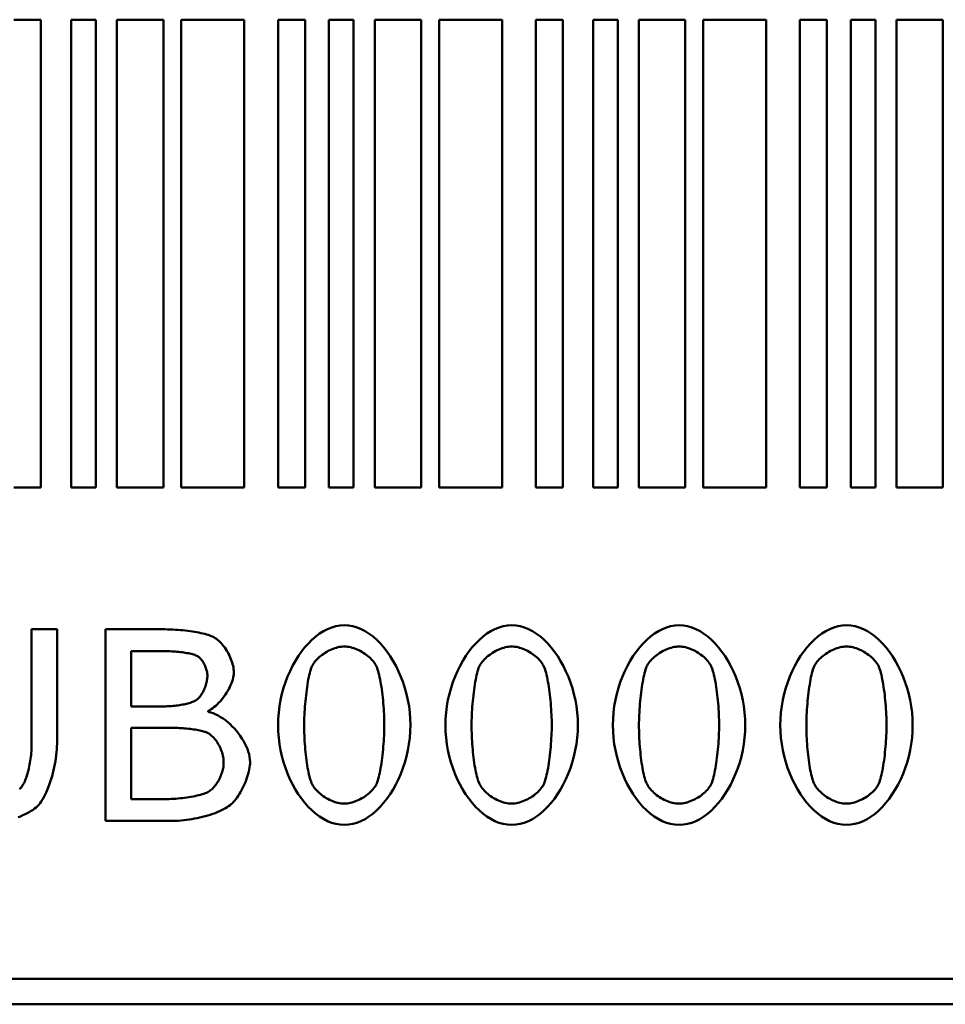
# Model space of a CAD drawing. Header units: millimetres. Extents: x 163 to 2699, y 224 to 730.
# Tile 121 of 168: x 760 to 767, y 470 to 478. Entities that reach past the tile are written whole.
import ezdxf

# ---------------------------------------------------------------- set-up
doc = ezdxf.new("R2010")
doc.units = ezdxf.units.MM
doc.layers.add('可見 (ISO)', color=7, linetype='Continuous', lineweight=50)

msp = doc.modelspace()

# ---------------------------------------------------------------- linework, layer by layer
at = {"layer": '可見 (ISO)'}
for p, q in [((759.6043, 478.0315), (759.8157, 478.0315)), ((759.8157, 478.0315), (759.8157, 474.3681)), ((760.0528, 474.3681), (760.0528, 478.0315)), ((760.0528, 478.0315), (760.2466, 478.0315)), ((760.2466, 478.0315), (760.2466, 474.3681)), ((760.4119, 474.3681), (760.4119, 478.0315)), ((760.4119, 478.0315), (760.7752, 478.0315)), ((760.7752, 478.0315), (760.7752, 474.3681)), ((760.9161, 474.3681), (760.9161, 478.0315)), ((760.9161, 478.0315), (761.4094, 478.0315)), ((761.4094, 478.0315), (761.4094, 474.3681)), ((761.6737, 474.3681), (761.6737, 478.0315)), ((761.6737, 478.0315), (761.8851, 478.0315)), ((761.8851, 478.0315), (761.8851, 474.3681)), ((762.0719, 474.3681), (762.0719, 478.0315)), ((762.0719, 478.0315), (762.2657, 478.0315)), ((762.2657, 478.0315), (762.2657, 474.3681)), ((762.431, 474.3681), (762.431, 478.0315)), ((762.431, 478.0315), (762.7942, 478.0315)), ((762.7942, 478.0315), (762.7942, 474.3681)), ((762.9352, 474.3681), (762.9352, 478.0315)), ((762.9352, 478.0315), (763.4285, 478.0315)), ((763.4285, 478.0315), (763.4285, 474.3681)), ((763.6927, 474.3681), (763.6927, 478.0315)), ((763.6927, 478.0315), (763.9041, 478.0315)), ((763.9041, 478.0315), (763.9041, 474.3681)), ((764.1412, 474.3681), (764.1412, 478.0315)), ((764.1412, 478.0315), (764.335, 478.0315)), ((764.335, 478.0315), (764.335, 474.3681)), ((764.5003, 474.3681), (764.5003, 478.0315)), ((764.5003, 478.0315), (764.8636, 478.0315)), ((764.8636, 478.0315), (764.8636, 474.3681)), ((765.0045, 478.0315), (765.4978, 478.0315)), ((765.0045, 474.3681), (765.0045, 478.0315)), ((765.4978, 478.0315), (765.4978, 474.3681)), ((765.7621, 478.0315), (765.9735, 478.0315)), ((765.7621, 474.3681), (765.7621, 478.0315)), ((765.9735, 478.0315), (765.9735, 474.3681)), ((766.1603, 474.3681), (766.1603, 478.0315)), ((766.1603, 478.0315), (766.3541, 478.0315)), ((766.3541, 478.0315), (766.3541, 474.3681)), ((766.5194, 478.0315), (766.8826, 478.0315)), ((766.5194, 474.3681), (766.5194, 478.0315)), ((766.8826, 478.0315), (766.8826, 474.3681)), ((759.8157, 474.3681), (759.6043, 474.3681)), ((760.2466, 474.3681), (760.0528, 474.3681)), ((760.7752, 474.3681), (760.4119, 474.3681)), ((761.4094, 474.3681), (760.9161, 474.3681)), ((761.8851, 474.3681), (761.6737, 474.3681)), ((762.2657, 474.3681), (762.0719, 474.3681)), ((762.7942, 474.3681), (762.431, 474.3681)), ((763.4285, 474.3681), (762.9352, 474.3681)), ((763.9041, 474.3681), (763.6927, 474.3681)), ((764.335, 474.3681), (764.1412, 474.3681)), ((764.8636, 474.3681), (764.5003, 474.3681)), ((765.4978, 474.3681), (765.0045, 474.3681)), ((765.9735, 474.3681), (765.7621, 474.3681)), ((766.3541, 474.3681), (766.1603, 474.3681)), ((766.8826, 474.3681), (766.5194, 474.3681)), ((759.7427, 473.2582), (759.9423, 473.2582)), ((759.7427, 472.346), (759.7427, 473.2582)), ((759.9423, 473.2582), (759.9423, 472.3607)), ((760.3231, 473.2582), (760.7676, 473.2582)), ((760.3231, 471.7582), (760.3231, 473.2582)), ((760.7615, 473.088), (760.5227, 473.088)), ((760.5227, 473.088), (760.5227, 472.6545)), ((760.5227, 472.6545), (760.7811, 472.6545)), ((761.1276, 472.619), (761.1276, 472.6117)), ((760.8362, 472.4868), (760.5227, 472.4868)), ((760.5227, 472.4868), (760.5227, 471.9284)), ((760.5227, 471.9284), (760.7872, 471.9284)), ((760.8546, 471.7582), (760.3231, 471.7582)), ((788.4281, 470.5216), (742.4281, 470.5216)), ((788.4281, 470.3216), (742.4281, 470.3216))]:
    msp.add_line(p, q, dxfattribs=at)
at = {"layer": '可見 (ISO)', "flags": 128}
for points in [[(760.7676, 473.2582), (760.7881, 473.2581), (760.8086, 473.2577), (760.829, 473.2571), (760.8492, 473.2562), (760.8694, 473.2551), (760.8893, 473.2538), (760.909, 473.2522), (760.9284, 473.2504), (760.9475, 473.2485), (760.9663, 473.2462), (760.9846, 473.2438), (761.0026, 473.2412), (761.0201, 473.2384), (761.037, 473.2354), (761.0535, 473.2322), (761.0693, 473.2288), (761.0845, 473.2253), (761.0991, 473.2215), (761.113, 473.2176), (761.1261, 473.2136), (761.1385, 473.2093), (761.15, 473.205), (761.1607, 473.2004), (761.1705, 473.1958)], [(761.6737, 472.5076), (761.675, 472.5575), (761.6789, 472.6071), (761.6851, 472.6562), (761.6937, 472.7046), (761.7044, 472.7522), (761.7173, 472.7988), (761.7322, 472.8442), (761.749, 472.8884), (761.7676, 472.9311), (761.7879, 472.9722), (761.8098, 473.0116), (761.8332, 473.049), (761.858, 473.0843), (761.8841, 473.1174), (761.9113, 473.148), (761.9397, 473.1762), (761.969, 473.2016), (761.9992, 473.2241), (762.0302, 473.2436), (762.0618, 473.2599), (762.094, 473.2728), (762.1266, 473.2823), (762.1597, 473.2881), (762.1929, 473.29)], [(762.1929, 473.29), (762.2265, 473.288), (762.2597, 473.2822), (762.2925, 473.2726), (762.3248, 473.2595), (762.3565, 473.243), (762.3875, 473.2232), (762.4177, 473.2005), (762.4469, 473.1748), (762.4752, 473.1465), (762.5023, 473.1156), (762.5283, 473.0823), (762.5529, 473.0468), (762.5762, 473.0093), (762.5979, 472.9699), (762.618, 472.9287), (762.6365, 472.886), (762.6531, 472.842), (762.6678, 472.7967), (762.6806, 472.7504), (762.6912, 472.7032), (762.6997, 472.6552), (762.7058, 472.6068), (762.7096, 472.5579), (762.7109, 472.5088)], [(762.9852, 472.5076), (762.9865, 472.5575), (762.9903, 472.6071), (762.9965, 472.6562), (763.0051, 472.7046), (763.0159, 472.7522), (763.0288, 472.7988), (763.0437, 472.8442), (763.0605, 472.8884), (763.0791, 472.9311), (763.0994, 472.9722), (763.1213, 473.0116), (763.1447, 473.049), (763.1694, 473.0843), (763.1955, 473.1174), (763.2228, 473.148), (763.2511, 473.1762), (763.2804, 473.2016), (763.3106, 473.2241), (763.3416, 473.2436), (763.3732, 473.2599), (763.4054, 473.2728), (763.4381, 473.2823), (763.4711, 473.2881), (763.5044, 473.29)], [(763.5044, 473.29), (763.5379, 473.288), (763.5711, 473.2822), (763.604, 473.2726), (763.6363, 473.2595), (763.668, 473.243), (763.6989, 473.2232), (763.7291, 473.2005), (763.7584, 473.1748), (763.7866, 473.1465), (763.8138, 473.1156), (763.8397, 473.0823), (763.8644, 473.0468), (763.8876, 473.0093), (763.9093, 472.9699), (763.9295, 472.9287), (763.9479, 472.886), (763.9645, 472.842), (763.9793, 472.7967), (763.992, 472.7504), (764.0027, 472.7032), (764.0111, 472.6552), (764.0173, 472.6068), (764.021, 472.5579), (764.0223, 472.5088)], [(764.2966, 472.5076), (764.2979, 472.5575), (764.3017, 472.6071), (764.308, 472.6562), (764.3165, 472.7046), (764.3273, 472.7522), (764.3402, 472.7988), (764.3551, 472.8442), (764.3719, 472.8884), (764.3905, 472.9311), (764.4108, 472.9722), (764.4327, 473.0116), (764.4561, 473.049), (764.4809, 473.0843), (764.507, 473.1174), (764.5342, 473.148), (764.5625, 473.1762), (764.5919, 473.2016), (764.622, 473.2241), (764.653, 473.2436), (764.6846, 473.2599), (764.7168, 473.2728), (764.7495, 473.2823), (764.7825, 473.2881), (764.8158, 473.29)], [(764.8158, 473.29), (764.8493, 473.288), (764.8826, 473.2822), (764.9154, 473.2726), (764.9477, 473.2595), (764.9794, 473.243), (765.0104, 473.2232), (765.0405, 473.2005), (765.0698, 473.1748), (765.0981, 473.1465), (765.1252, 473.1156), (765.1511, 473.0823), (765.1758, 473.0468), (765.199, 473.0093), (765.2208, 472.9699), (765.2409, 472.9287), (765.2593, 472.886), (765.276, 472.842), (765.2907, 472.7967), (765.3034, 472.7504), (765.3141, 472.7032), (765.3225, 472.6552), (765.3287, 472.6068), (765.3325, 472.5579), (765.3337, 472.5088)], [(765.608, 472.5076), (765.6093, 472.5575), (765.6131, 472.6071), (765.6194, 472.6562), (765.628, 472.7046), (765.6387, 472.7522), (765.6516, 472.7988), (765.6665, 472.8442), (765.6833, 472.8884), (765.7019, 472.9311), (765.7222, 472.9722), (765.7441, 473.0116), (765.7675, 473.049), (765.7923, 473.0843), (765.8184, 473.1174), (765.8456, 473.148), (765.874, 473.1762), (765.9033, 473.2016), (765.9335, 473.2241), (765.9644, 473.2436), (765.9961, 473.2599), (766.0283, 473.2728), (766.0609, 473.2823), (766.0939, 473.2881), (766.1272, 473.29)], [(766.1272, 473.29), (766.1608, 473.288), (766.194, 473.2822), (766.2268, 473.2726), (766.2591, 473.2595), (766.2908, 473.243), (766.3218, 473.2232), (766.352, 473.2005), (766.3812, 473.1748), (766.4095, 473.1465), (766.4366, 473.1156), (766.4626, 473.0823), (766.4872, 473.0468), (766.5105, 473.0093), (766.5322, 472.9699), (766.5523, 472.9287), (766.5708, 472.886), (766.5874, 472.842), (766.6021, 472.7967), (766.6149, 472.7504), (766.6255, 472.7032), (766.634, 472.6552), (766.6401, 472.6068), (766.6439, 472.5579), (766.6452, 472.5088)], [(761.1705, 473.1958), (761.1807, 473.1899), (761.1908, 473.1832), (761.2008, 473.1755), (761.2106, 473.1671), (761.2202, 473.1579), (761.2296, 473.1481), (761.2387, 473.1376), (761.2476, 473.1265), (761.2561, 473.115), (761.2643, 473.103), (761.2722, 473.0906), (761.2796, 473.0779), (761.2866, 473.0649), (761.2932, 473.0517), (761.2993, 473.0384), (761.3048, 473.025), (761.3098, 473.0115), (761.3143, 472.9981), (761.3181, 472.9847), (761.3213, 472.9715), (761.3238, 472.9586), (761.3257, 472.9459), (761.3268, 472.9335), (761.3272, 472.9215)], [(761.0431, 473.0476), (761.0369, 473.0509), (761.0297, 473.054), (761.0217, 473.0571), (761.013, 473.0599), (761.0036, 473.0627), (760.9934, 473.0653), (760.9827, 473.0677), (760.9715, 473.07), (760.9597, 473.0722), (760.9475, 473.0742), (760.935, 473.0761), (760.9221, 473.0779), (760.9089, 473.0795), (760.8955, 473.081), (760.8819, 473.0823), (760.8683, 473.0835), (760.8545, 473.0846), (760.8408, 473.0855), (760.8271, 473.0862), (760.8136, 473.0869), (760.8002, 473.0874), (760.787, 473.0877), (760.7741, 473.0879), (760.7615, 473.088)], [(762.1929, 473.1235), (762.1809, 473.1231), (762.1685, 473.1219), (762.156, 473.12), (762.1434, 473.1173), (762.1306, 473.114), (762.1178, 473.11), (762.1051, 473.1054), (762.0923, 473.1002), (762.0797, 473.0945), (762.0673, 473.0883), (762.0551, 473.0815), (762.0431, 473.0744), (762.0314, 473.0668), (762.0201, 473.0588), (762.0092, 473.0505), (761.9988, 473.0419), (761.9889, 473.033), (761.9796, 473.0238), (761.9709, 473.0144), (761.9628, 473.0049), (761.9555, 472.9952), (761.9489, 472.9854), (761.9431, 472.9755), (761.9382, 472.9655)], [(762.4452, 472.9668), (762.4403, 472.9766), (762.4346, 472.9863), (762.4281, 472.996), (762.4208, 473.0056), (762.4128, 473.015), (762.4042, 473.0243), (762.395, 473.0334), (762.3852, 473.0422), (762.3749, 473.0508), (762.3642, 473.0591), (762.3531, 473.067), (762.3416, 473.0745), (762.3297, 473.0817), (762.3176, 473.0884), (762.3054, 473.0946), (762.2929, 473.1003), (762.2803, 473.1055), (762.2676, 473.11), (762.255, 473.114), (762.2423, 473.1173), (762.2297, 473.12), (762.2173, 473.1219), (762.205, 473.1231), (762.1929, 473.1235)], [(763.5044, 473.1235), (763.4923, 473.1231), (763.48, 473.1219), (763.4674, 473.12), (763.4548, 473.1173), (763.442, 473.114), (763.4293, 473.11), (763.4165, 473.1054), (763.4038, 473.1002), (763.3912, 473.0945), (763.3787, 473.0883), (763.3665, 473.0815), (763.3545, 473.0744), (763.3429, 473.0668), (763.3316, 473.0588), (763.3207, 473.0505), (763.3103, 473.0419), (763.3004, 473.033), (763.291, 473.0238), (763.2823, 473.0144), (763.2742, 473.0049), (763.2669, 472.9952), (763.2603, 472.9854), (763.2546, 472.9755), (763.2497, 472.9655)], [(763.7566, 472.9668), (763.7517, 472.9766), (763.746, 472.9863), (763.7395, 472.996), (763.7322, 473.0056), (763.7243, 473.015), (763.7156, 473.0243), (763.7064, 473.0334), (763.6966, 473.0422), (763.6864, 473.0508), (763.6756, 473.0591), (763.6645, 473.067), (763.653, 473.0745), (763.6412, 473.0817), (763.6291, 473.0884), (763.6168, 473.0946), (763.6043, 473.1003), (763.5917, 473.1055), (763.5791, 473.11), (763.5664, 473.114), (763.5537, 473.1173), (763.5412, 473.12), (763.5287, 473.1219), (763.5164, 473.1231), (763.5044, 473.1235)], [(764.8158, 473.1235), (764.8037, 473.1231), (764.7914, 473.1219), (764.7789, 473.12), (764.7662, 473.1173), (764.7535, 473.114), (764.7407, 473.11), (764.7279, 473.1054), (764.7152, 473.1002), (764.7026, 473.0945), (764.6901, 473.0883), (764.6779, 473.0815), (764.6659, 473.0744), (764.6543, 473.0668), (764.643, 473.0588), (764.6321, 473.0505), (764.6217, 473.0419), (764.6118, 473.033), (764.6024, 473.0238), (764.5937, 473.0144), (764.5857, 473.0049), (764.5783, 472.9952), (764.5717, 472.9854), (764.566, 472.9755), (764.5611, 472.9655)], [(765.068, 472.9668), (765.0632, 472.9766), (765.0574, 472.9863), (765.0509, 472.996), (765.0437, 473.0056), (765.0357, 473.015), (765.0271, 473.0243), (765.0179, 473.0334), (765.0081, 473.0422), (764.9978, 473.0508), (764.9871, 473.0591), (764.9759, 473.067), (764.9644, 473.0745), (764.9526, 473.0817), (764.9405, 473.0884), (764.9282, 473.0946), (764.9157, 473.1003), (764.9032, 473.1055), (764.8905, 473.11), (764.8778, 473.114), (764.8652, 473.1173), (764.8526, 473.12), (764.8401, 473.1219), (764.8279, 473.1231), (764.8158, 473.1235)], [(766.1272, 473.1235), (766.1151, 473.1231), (766.1028, 473.1219), (766.0903, 473.12), (766.0777, 473.1173), (766.0649, 473.114), (766.0521, 473.11), (766.0393, 473.1054), (766.0266, 473.1002), (766.014, 473.0945), (766.0016, 473.0883), (765.9893, 473.0815), (765.9774, 473.0744), (765.9657, 473.0668), (765.9544, 473.0588), (765.9435, 473.0505), (765.9331, 473.0419), (765.9232, 473.033), (765.9139, 473.0238), (765.9051, 473.0144), (765.8971, 473.0049), (765.8897, 472.9952), (765.8832, 472.9854), (765.8774, 472.9755), (765.8725, 472.9655)], [(766.3795, 472.9668), (766.3746, 472.9766), (766.3689, 472.9863), (766.3623, 472.996), (766.3551, 473.0056), (766.3471, 473.015), (766.3385, 473.0243), (766.3293, 473.0334), (766.3195, 473.0422), (766.3092, 473.0508), (766.2985, 473.0591), (766.2873, 473.067), (766.2758, 473.0745), (766.264, 473.0817), (766.2519, 473.0884), (766.2396, 473.0946), (766.2272, 473.1003), (766.2146, 473.1055), (766.2019, 473.11), (766.1892, 473.114), (766.1766, 473.1173), (766.164, 473.12), (766.1516, 473.1219), (766.1393, 473.1231), (766.1272, 473.1235)], [(761.1203, 472.8958), (761.1201, 472.9026), (761.1195, 472.9096), (761.1186, 472.9168), (761.1174, 472.9241), (761.1158, 472.9315), (761.1139, 472.9389), (761.1117, 472.9464), (761.1093, 472.9539), (761.1065, 472.9613), (761.1035, 472.9687), (761.1003, 472.976), (761.0969, 472.9832), (761.0932, 472.9901), (761.0893, 472.9969), (761.0853, 473.0035), (761.0811, 473.0099), (761.0767, 473.0159), (761.0722, 473.0216), (761.0676, 473.027), (761.0629, 473.032), (761.058, 473.0366), (761.0531, 473.0407), (761.0482, 473.0444), (761.0431, 473.0476)], [(761.9382, 472.9655), (761.934, 472.9554), (761.9299, 472.9436), (761.9258, 472.9303), (761.9219, 472.9156), (761.9181, 472.8997), (761.9144, 472.8826), (761.9108, 472.8645), (761.9074, 472.8455), (761.9042, 472.8256), (761.9011, 472.805), (761.8981, 472.7839), (761.8954, 472.7623), (761.8928, 472.7403), (761.8904, 472.7181), (761.8882, 472.6958), (761.8862, 472.6734), (761.8844, 472.6511), (761.8828, 472.6291), (761.8814, 472.6074), (761.8803, 472.5861), (761.8794, 472.5653), (761.8788, 472.5453), (761.8784, 472.526), (761.8782, 472.5076)], [(762.5064, 472.5088), (762.5063, 472.5285), (762.5059, 472.5487), (762.5052, 472.5696), (762.5043, 472.5909), (762.5032, 472.6125), (762.5018, 472.6344), (762.5002, 472.6565), (762.4984, 472.6787), (762.4964, 472.7009), (762.4942, 472.7229), (762.4917, 472.7447), (762.4891, 472.7663), (762.4863, 472.7874), (762.4833, 472.8081), (762.4802, 472.8281), (762.4768, 472.8475), (762.4734, 472.8661), (762.4697, 472.8839), (762.4659, 472.9006), (762.462, 472.9164), (762.458, 472.9309), (762.4538, 472.9442), (762.4496, 472.9562), (762.4452, 472.9668)], [(763.2497, 472.9655), (763.2454, 472.9554), (763.2413, 472.9436), (763.2372, 472.9303), (763.2333, 472.9156), (763.2295, 472.8997), (763.2258, 472.8826), (763.2223, 472.8645), (763.2189, 472.8455), (763.2156, 472.8256), (763.2125, 472.805), (763.2096, 472.7839), (763.2068, 472.7623), (763.2042, 472.7403), (763.2018, 472.7181), (763.1996, 472.6958), (763.1976, 472.6734), (763.1958, 472.6511), (763.1942, 472.6291), (763.1929, 472.6074), (763.1917, 472.5861), (763.1908, 472.5653), (763.1902, 472.5453), (763.1898, 472.526), (763.1897, 472.5076)], [(763.8178, 472.5088), (763.8177, 472.5285), (763.8173, 472.5487), (763.8167, 472.5696), (763.8158, 472.5909), (763.8146, 472.6125), (763.8133, 472.6344), (763.8117, 472.6565), (763.8098, 472.6787), (763.8078, 472.7009), (763.8056, 472.7229), (763.8032, 472.7447), (763.8005, 472.7663), (763.7977, 472.7874), (763.7947, 472.8081), (763.7916, 472.8281), (763.7883, 472.8475), (763.7848, 472.8661), (763.7811, 472.8839), (763.7774, 472.9006), (763.7735, 472.9164), (763.7694, 472.9309), (763.7653, 472.9442), (763.761, 472.9562), (763.7566, 472.9668)], [(764.5611, 472.9655), (764.5569, 472.9554), (764.5527, 472.9436), (764.5487, 472.9303), (764.5447, 472.9156), (764.5409, 472.8997), (764.5373, 472.8826), (764.5337, 472.8645), (764.5303, 472.8455), (764.527, 472.8256), (764.5239, 472.805), (764.521, 472.7839), (764.5182, 472.7623), (764.5156, 472.7403), (764.5132, 472.7181), (764.511, 472.6958), (764.509, 472.6734), (764.5072, 472.6511), (764.5056, 472.6291), (764.5043, 472.6074), (764.5032, 472.5861), (764.5023, 472.5653), (764.5016, 472.5453), (764.5012, 472.526), (764.5011, 472.5076)], [(765.1293, 472.5088), (765.1291, 472.5285), (765.1287, 472.5487), (765.1281, 472.5696), (765.1272, 472.5909), (765.1261, 472.6125), (765.1247, 472.6344), (765.1231, 472.6565), (765.1213, 472.6787), (765.1192, 472.7009), (765.117, 472.7229), (765.1146, 472.7447), (765.112, 472.7663), (765.1092, 472.7874), (765.1062, 472.8081), (765.103, 472.8281), (765.0997, 472.8475), (765.0962, 472.8661), (765.0926, 472.8839), (765.0888, 472.9006), (765.0849, 472.9164), (765.0809, 472.9309), (765.0767, 472.9442), (765.0724, 472.9562), (765.068, 472.9668)], [(765.8725, 472.9655), (765.8683, 472.9554), (765.8641, 472.9436), (765.8601, 472.9303), (765.8562, 472.9156), (765.8524, 472.8997), (765.8487, 472.8826), (765.8451, 472.8645), (765.8417, 472.8455), (765.8385, 472.8256), (765.8354, 472.805), (765.8324, 472.7839), (765.8297, 472.7623), (765.8271, 472.7403), (765.8247, 472.7181), (765.8225, 472.6958), (765.8205, 472.6734), (765.8187, 472.6511), (765.8171, 472.6291), (765.8157, 472.6074), (765.8146, 472.5861), (765.8137, 472.5653), (765.813, 472.5453), (765.8127, 472.526), (765.8125, 472.5076)], [(766.4407, 472.5088), (766.4406, 472.5285), (766.4402, 472.5487), (766.4395, 472.5696), (766.4386, 472.5909), (766.4375, 472.6125), (766.4361, 472.6344), (766.4345, 472.6565), (766.4327, 472.6787), (766.4307, 472.7009), (766.4284, 472.7229), (766.426, 472.7447), (766.4234, 472.7663), (766.4206, 472.7874), (766.4176, 472.8081), (766.4144, 472.8281), (766.4111, 472.8475), (766.4076, 472.8661), (766.404, 472.8839), (766.4002, 472.9006), (766.3963, 472.9164), (766.3923, 472.9309), (766.3881, 472.9442), (766.3838, 472.9562), (766.3795, 472.9668)], [(761.0333, 472.7035), (761.0393, 472.7077), (761.0451, 472.7125), (761.0508, 472.7178), (761.0564, 472.7238), (761.0618, 472.7302), (761.0671, 472.7372), (761.0722, 472.7445), (761.0771, 472.7523), (761.0818, 472.7604), (761.0864, 472.7688), (761.0907, 472.7774), (761.0947, 472.7863), (761.0985, 472.7954), (761.1021, 472.8046), (761.1054, 472.8139), (761.1083, 472.8233), (761.111, 472.8327), (761.1134, 472.8421), (761.1155, 472.8515), (761.1172, 472.8607), (761.1185, 472.8698), (761.1195, 472.8787), (761.1201, 472.8873), (761.1203, 472.8958)], [(761.3272, 472.9215), (761.3267, 472.9079), (761.325, 472.894), (761.3224, 472.8797), (761.3187, 472.8652), (761.3142, 472.8505), (761.3088, 472.8356), (761.3026, 472.8207), (761.2956, 472.8058), (761.288, 472.7909), (761.2797, 472.7762), (761.2708, 472.7616), (761.2614, 472.7473), (761.2515, 472.7333), (761.2412, 472.7197), (761.2306, 472.7065), (761.2196, 472.6939), (761.2084, 472.6818), (761.197, 472.6704), (761.1855, 472.6597), (761.1739, 472.6498), (761.1622, 472.6407), (761.1506, 472.6325), (761.139, 472.6252), (761.1276, 472.619)], [(760.7811, 472.6545), (760.793, 472.6546), (760.8049, 472.6549), (760.817, 472.6554), (760.8292, 472.6561), (760.8414, 472.657), (760.8536, 472.658), (760.8657, 472.6593), (760.8778, 472.6607), (760.8897, 472.6623), (760.9016, 472.664), (760.9132, 472.6659), (760.9247, 472.668), (760.9359, 472.6702), (760.9468, 472.6726), (760.9574, 472.6751), (760.9677, 472.6777), (760.9776, 472.6805), (760.987, 472.6835), (760.9961, 472.6865), (761.0046, 472.6897), (761.0127, 472.693), (761.0201, 472.6964), (761.027, 472.6999), (761.0333, 472.7035)], [(761.1276, 472.6117), (761.1467, 472.6068), (761.166, 472.6002), (761.1853, 472.5921), (761.2046, 472.5824), (761.2238, 472.5713), (761.2428, 472.5589), (761.2615, 472.5453), (761.2799, 472.5305), (761.2978, 472.5147), (761.3152, 472.498), (761.332, 472.4804), (761.348, 472.4621), (761.3633, 472.4432), (761.3777, 472.4237), (761.3912, 472.4038), (761.4035, 472.3835), (761.4148, 472.3629), (761.4248, 472.3422), (761.4336, 472.3214), (761.4409, 472.3006), (761.4467, 472.28), (761.451, 472.2596), (761.4537, 472.2395), (761.4546, 472.2198)], [(761.1215, 472.4464), (761.1151, 472.4495), (761.1078, 472.4526), (761.0996, 472.4555), (761.0907, 472.4583), (761.081, 472.461), (761.0707, 472.4635), (761.0598, 472.466), (761.0483, 472.4683), (761.0364, 472.4705), (761.024, 472.4725), (761.0112, 472.4744), (760.9981, 472.4762), (760.9848, 472.4779), (760.9712, 472.4794), (760.9575, 472.4808), (760.9436, 472.482), (760.9298, 472.4831), (760.9159, 472.4841), (760.9021, 472.4849), (760.8885, 472.4856), (760.875, 472.4861), (760.8617, 472.4865), (760.8488, 472.4867), (760.8362, 472.4868)], [(762.1929, 471.7264), (762.1592, 471.7283), (762.1259, 471.7341), (762.0929, 471.7436), (762.0605, 471.7566), (762.0287, 471.7729), (761.9976, 471.7925), (761.9674, 471.815), (761.9381, 471.8405), (761.9097, 471.8686), (761.8825, 471.8993), (761.8565, 471.9324), (761.8319, 471.9677), (761.8086, 472.0051), (761.7868, 472.0445), (761.7667, 472.0855), (761.7482, 472.1282), (761.7316, 472.1723), (761.7168, 472.2176), (761.7041, 472.2641), (761.6934, 472.3115), (761.685, 472.3598), (761.6788, 472.4086), (761.675, 472.4579), (761.6737, 472.5076)], [(761.8782, 472.5076), (761.8784, 472.4876), (761.8787, 472.4671), (761.8793, 472.4462), (761.88, 472.425), (761.881, 472.4035), (761.8823, 472.3819), (761.8837, 472.3602), (761.8853, 472.3384), (761.8871, 472.3168), (761.8892, 472.2953), (761.8914, 472.274), (761.8938, 472.253), (761.8965, 472.2325), (761.8993, 472.2124), (761.9023, 472.1928), (761.9054, 472.1739), (761.9088, 472.1557), (761.9123, 472.1382), (761.916, 472.1217), (761.9199, 472.106), (761.9239, 472.0914), (761.9281, 472.0779), (761.9325, 472.0656), (761.937, 472.0545)], [(762.7109, 472.5088), (762.7096, 472.4585), (762.7058, 472.4085), (762.6995, 472.3592), (762.691, 472.3105), (762.6802, 472.2628), (762.6673, 472.2161), (762.6524, 472.1706), (762.6357, 472.1264), (762.6171, 472.0837), (762.5968, 472.0426), (762.5749, 472.0034), (762.5516, 471.9661), (762.5268, 471.9309), (762.5008, 471.8979), (762.4736, 471.8674), (762.4453, 471.8394), (762.4161, 471.8142), (762.386, 471.7918), (762.3551, 471.7724), (762.3236, 471.7563), (762.2915, 471.7434), (762.2589, 471.734), (762.2261, 471.7283), (762.1929, 471.7264)], [(762.4464, 472.0509), (762.4506, 472.0618), (762.4548, 472.0741), (762.4588, 472.0877), (762.4627, 472.1025), (762.4666, 472.1183), (762.4702, 472.1352), (762.4738, 472.1529), (762.4772, 472.1715), (762.4805, 472.1908), (762.4836, 472.2108), (762.4865, 472.2313), (762.4893, 472.2523), (762.4918, 472.2737), (762.4942, 472.2953), (762.4965, 472.3172), (762.4985, 472.3392), (762.5003, 472.3612), (762.5018, 472.3832), (762.5032, 472.405), (762.5043, 472.4266), (762.5052, 472.4479), (762.5059, 472.4687), (762.5063, 472.4891), (762.5064, 472.5088)], [(763.5044, 471.7264), (763.4707, 471.7283), (763.4373, 471.7341), (763.4044, 471.7436), (763.3719, 471.7566), (763.3401, 471.7729), (763.3091, 471.7925), (763.2788, 471.815), (763.2495, 471.8405), (763.2212, 471.8686), (763.194, 471.8993), (763.168, 471.9324), (763.1433, 471.9677), (763.12, 472.0051), (763.0983, 472.0445), (763.0781, 472.0855), (763.0596, 472.1282), (763.043, 472.1723), (763.0282, 472.2176), (763.0155, 472.2641), (763.0048, 472.3115), (762.9964, 472.3598), (762.9902, 472.4086), (762.9865, 472.4579), (762.9852, 472.5076)], [(763.1897, 472.5076), (763.1898, 472.4876), (763.1901, 472.4671), (763.1907, 472.4462), (763.1915, 472.425), (763.1925, 472.4035), (763.1937, 472.3819), (763.1951, 472.3602), (763.1967, 472.3384), (763.1986, 472.3168), (763.2006, 472.2953), (763.2028, 472.274), (763.2053, 472.253), (763.2079, 472.2325), (763.2107, 472.2124), (763.2137, 472.1928), (763.2169, 472.1739), (763.2202, 472.1557), (763.2238, 472.1382), (763.2275, 472.1217), (763.2313, 472.106), (763.2354, 472.0914), (763.2396, 472.0779), (763.2439, 472.0656), (763.2484, 472.0545)], [(764.0223, 472.5088), (764.021, 472.4585), (764.0172, 472.4085), (764.011, 472.3592), (764.0024, 472.3105), (763.9916, 472.2628), (763.9788, 472.2161), (763.9639, 472.1706), (763.9471, 472.1264), (763.9285, 472.0837), (763.9082, 472.0426), (763.8863, 472.0034), (763.863, 471.9661), (763.8382, 471.9309), (763.8122, 471.8979), (763.785, 471.8674), (763.7567, 471.8394), (763.7275, 471.8142), (763.6974, 471.7918), (763.6665, 471.7724), (763.635, 471.7563), (763.6029, 471.7434), (763.5704, 471.734), (763.5375, 471.7283), (763.5044, 471.7264)], [(763.7578, 472.0509), (763.7621, 472.0618), (763.7662, 472.0741), (763.7702, 472.0877), (763.7742, 472.1025), (763.778, 472.1183), (763.7817, 472.1352), (763.7852, 472.1529), (763.7886, 472.1715), (763.7919, 472.1908), (763.795, 472.2108), (763.7979, 472.2313), (763.8007, 472.2523), (763.8033, 472.2737), (763.8057, 472.2953), (763.8079, 472.3172), (763.8099, 472.3392), (763.8117, 472.3612), (763.8133, 472.3832), (763.8146, 472.405), (763.8158, 472.4266), (763.8167, 472.4479), (763.8173, 472.4687), (763.8177, 472.4891), (763.8178, 472.5088)], [(764.8158, 471.7264), (764.7821, 471.7283), (764.7487, 471.7341), (764.7158, 471.7436), (764.6834, 471.7566), (764.6516, 471.7729), (764.6205, 471.7925), (764.5902, 471.815), (764.5609, 471.8405), (764.5326, 471.8686), (764.5054, 471.8993), (764.4794, 471.9324), (764.4547, 471.9677), (764.4314, 472.0051), (764.4097, 472.0445), (764.3895, 472.0855), (764.3711, 472.1282), (764.3544, 472.1723), (764.3397, 472.2176), (764.3269, 472.2641), (764.3163, 472.3115), (764.3078, 472.3598), (764.3017, 472.4086), (764.2979, 472.4579), (764.2966, 472.5076)], [(764.5011, 472.5076), (764.5012, 472.4876), (764.5015, 472.4671), (764.5021, 472.4462), (764.5029, 472.425), (764.5039, 472.4035), (764.5051, 472.3819), (764.5065, 472.3602), (764.5082, 472.3384), (764.51, 472.3168), (764.512, 472.2953), (764.5143, 472.274), (764.5167, 472.253), (764.5193, 472.2325), (764.5221, 472.2124), (764.5251, 472.1928), (764.5283, 472.1739), (764.5317, 472.1557), (764.5352, 472.1382), (764.5389, 472.1217), (764.5428, 472.106), (764.5468, 472.0914), (764.551, 472.0779), (764.5554, 472.0656), (764.5599, 472.0545)], [(765.3337, 472.5088), (765.3324, 472.4585), (765.3286, 472.4085), (765.3224, 472.3592), (765.3138, 472.3105), (765.3031, 472.2628), (765.2902, 472.2161), (765.2753, 472.1706), (765.2585, 472.1264), (765.2399, 472.0837), (765.2196, 472.0426), (765.1978, 472.0034), (765.1744, 471.9661), (765.1497, 471.9309), (765.1236, 471.8979), (765.0964, 471.8674), (765.0682, 471.8394), (765.0389, 471.8142), (765.0088, 471.7918), (764.9779, 471.7724), (764.9464, 471.7563), (764.9143, 471.7434), (764.8818, 471.734), (764.8489, 471.7283), (764.8158, 471.7264)], [(765.0693, 472.0509), (765.0735, 472.0618), (765.0776, 472.0741), (765.0817, 472.0877), (765.0856, 472.1025), (765.0894, 472.1183), (765.0931, 472.1352), (765.0966, 472.1529), (765.1001, 472.1715), (765.1033, 472.1908), (765.1064, 472.2108), (765.1093, 472.2313), (765.1121, 472.2523), (765.1147, 472.2737), (765.1171, 472.2953), (765.1193, 472.3172), (765.1213, 472.3392), (765.1231, 472.3612), (765.1247, 472.3832), (765.1261, 472.405), (765.1272, 472.4266), (765.1281, 472.4479), (765.1287, 472.4687), (765.1291, 472.4891), (765.1293, 472.5088)], [(766.1272, 471.7264), (766.0935, 471.7283), (766.0602, 471.7341), (766.0272, 471.7436), (765.9948, 471.7566), (765.963, 471.7729), (765.9319, 471.7925), (765.9017, 471.815), (765.8723, 471.8405), (765.844, 471.8686), (765.8168, 471.8993), (765.7908, 471.9324), (765.7661, 471.9677), (765.7429, 472.0051), (765.7211, 472.0445), (765.701, 472.0855), (765.6825, 472.1282), (765.6658, 472.1723), (765.6511, 472.2176), (765.6383, 472.2641), (765.6277, 472.3115), (765.6192, 472.3598), (765.6131, 472.4086), (765.6093, 472.4579), (765.608, 472.5076)], [(765.8125, 472.5076), (765.8126, 472.4876), (765.813, 472.4671), (765.8135, 472.4462), (765.8143, 472.425), (765.8153, 472.4035), (765.8165, 472.3819), (765.818, 472.3602), (765.8196, 472.3384), (765.8214, 472.3168), (765.8235, 472.2953), (765.8257, 472.274), (765.8281, 472.253), (765.8308, 472.2325), (765.8336, 472.2124), (765.8366, 472.1928), (765.8397, 472.1739), (765.8431, 472.1557), (765.8466, 472.1382), (765.8503, 472.1217), (765.8542, 472.106), (765.8582, 472.0914), (765.8624, 472.0779), (765.8668, 472.0656), (765.8713, 472.0545)], [(766.6452, 472.5088), (766.6439, 472.4585), (766.6401, 472.4085), (766.6338, 472.3592), (766.6253, 472.3105), (766.6145, 472.2628), (766.6016, 472.2161), (766.5867, 472.1706), (766.5699, 472.1264), (766.5513, 472.0837), (766.5311, 472.0426), (766.5092, 472.0034), (766.4858, 471.9661), (766.4611, 471.9309), (766.4351, 471.8979), (766.4079, 471.8674), (766.3796, 471.8394), (766.3504, 471.8142), (766.3202, 471.7918), (766.2894, 471.7724), (766.2578, 471.7563), (766.2258, 471.7434), (766.1932, 471.734), (766.1603, 471.7283), (766.1272, 471.7264)], [(766.3807, 472.0509), (766.3849, 472.0618), (766.3891, 472.0741), (766.3931, 472.0877), (766.397, 472.1025), (766.4008, 472.1183), (766.4045, 472.1352), (766.4081, 472.1529), (766.4115, 472.1715), (766.4147, 472.1908), (766.4178, 472.2108), (766.4208, 472.2313), (766.4235, 472.2523), (766.4261, 472.2737), (766.4285, 472.2953), (766.4307, 472.3172), (766.4327, 472.3392), (766.4345, 472.3612), (766.4361, 472.3832), (766.4375, 472.405), (766.4386, 472.4266), (766.4395, 472.4479), (766.4402, 472.4687), (766.4406, 472.4891), (766.4407, 472.5088)], [(761.2476, 472.2113), (761.2473, 472.2227), (761.2465, 472.2342), (761.2452, 472.2459), (761.2433, 472.2576), (761.2409, 472.2693), (761.2381, 472.2811), (761.2348, 472.2927), (761.231, 472.3043), (761.2268, 472.3158), (761.2221, 472.3271), (761.2171, 472.3382), (761.2117, 472.349), (761.2058, 472.3596), (761.1997, 472.3698), (761.1932, 472.3797), (761.1863, 472.3892), (761.1791, 472.3983), (761.1717, 472.4069), (761.1639, 472.415), (761.1559, 472.4225), (761.1477, 472.4294), (761.1392, 472.4358), (761.1304, 472.4414), (761.1215, 472.4464)], [(759.6705, 472.0313), (759.6753, 472.0389), (759.6801, 472.0474), (759.6848, 472.0568), (759.6894, 472.0669), (759.6939, 472.0777), (759.6983, 472.0892), (759.7025, 472.1013), (759.7066, 472.1139), (759.7106, 472.1271), (759.7143, 472.1406), (759.7179, 472.1546), (759.7213, 472.1689), (759.7245, 472.1834), (759.7275, 472.1982), (759.7302, 472.2131), (759.7327, 472.2282), (759.735, 472.2433), (759.7369, 472.2584), (759.7387, 472.2734), (759.7401, 472.2884), (759.7412, 472.3032), (759.7421, 472.3177), (759.7426, 472.332), (759.7427, 472.346)], [(759.9423, 472.3607), (759.942, 472.3397), (759.9409, 472.3181), (759.9391, 472.2959), (759.9367, 472.2732), (759.9336, 472.2501), (759.9299, 472.2266), (759.9257, 472.203), (759.9209, 472.1793), (759.9155, 472.1557), (759.9097, 472.1321), (759.9033, 472.1088), (759.8966, 472.0858), (759.8893, 472.0632), (759.8817, 472.0411), (759.8737, 472.0198), (759.8654, 471.9991), (759.8567, 471.9793), (759.8478, 471.9605), (759.8386, 471.9427), (759.8291, 471.9261), (759.8194, 471.9107), (759.8095, 471.8967), (759.7994, 471.8842), (759.7893, 471.8733)], [(761.1386, 471.9921), (761.1457, 471.9973), (761.1526, 472.0031), (761.1595, 472.0095), (761.1663, 472.0164), (761.1729, 472.0238), (761.1794, 472.0317), (761.1858, 472.04), (761.1919, 472.0486), (761.1979, 472.0577), (761.2036, 472.067), (761.2091, 472.0766), (761.2143, 472.0865), (761.2192, 472.0966), (761.2237, 472.1069), (761.228, 472.1173), (761.2319, 472.1278), (761.2354, 472.1383), (761.2385, 472.1489), (761.2412, 472.1595), (761.2435, 472.1701), (761.2453, 472.1806), (761.2466, 472.191), (761.2474, 472.2012), (761.2476, 472.2113)], [(761.4546, 472.2198), (761.4541, 472.2055), (761.4529, 472.1906), (761.4508, 472.1752), (761.448, 472.1595), (761.4444, 472.1435), (761.4402, 472.1272), (761.4354, 472.1108), (761.43, 472.0943), (761.424, 472.0779), (761.4176, 472.0614), (761.4106, 472.0452), (761.4033, 472.0291), (761.3956, 472.0134), (761.3875, 471.998), (761.3792, 471.983), (761.3706, 471.9686), (761.3618, 471.9547), (761.3528, 471.9416), (761.3437, 471.9291), (761.3345, 471.9175), (761.3253, 471.9068), (761.3161, 471.897), (761.3069, 471.8883), (761.2978, 471.8807)], [(759.6488, 472.0062), (759.657, 472.0145), (759.6643, 472.0229), (759.6705, 472.0313)], [(761.937, 472.0545), (761.9416, 472.0447), (761.9471, 472.0349), (761.9533, 472.0251), (761.9604, 472.0153), (761.9682, 472.0057), (761.9767, 471.9962), (761.9858, 471.9869), (761.9955, 471.9778), (762.0057, 471.9689), (762.0165, 471.9604), (762.0277, 471.9522), (762.0393, 471.9443), (762.0512, 471.9369), (762.0635, 471.9299), (762.076, 471.9234), (762.0888, 471.9174), (762.1017, 471.912), (762.1147, 471.9071), (762.1278, 471.9029), (762.141, 471.8994), (762.1541, 471.8966), (762.1672, 471.8946), (762.1801, 471.8933), (762.1929, 471.8929)], [(762.1929, 471.8929), (762.2049, 471.8933), (762.2171, 471.8945), (762.2295, 471.8964), (762.2421, 471.8991), (762.2547, 471.9024), (762.2675, 471.9064), (762.2802, 471.911), (762.2929, 471.9162), (762.3055, 471.9219), (762.318, 471.9281), (762.3302, 471.9349), (762.3422, 471.942), (762.3538, 471.9496), (762.3651, 471.9576), (762.376, 471.9659), (762.3864, 471.9745), (762.3963, 471.9834), (762.4056, 471.9926), (762.4143, 472.002), (762.4223, 472.0115), (762.4295, 472.0212), (762.436, 472.031), (762.4416, 472.0409), (762.4464, 472.0509)], [(763.2484, 472.0545), (763.253, 472.0447), (763.2585, 472.0349), (763.2648, 472.0251), (763.2718, 472.0153), (763.2796, 472.0057), (763.2881, 471.9962), (763.2972, 471.9869), (763.3069, 471.9778), (763.3171, 471.9689), (763.3279, 471.9604), (763.3391, 471.9522), (763.3507, 471.9443), (763.3626, 471.9369), (763.3749, 471.9299), (763.3874, 471.9234), (763.4002, 471.9174), (763.4131, 471.912), (763.4261, 471.9071), (763.4393, 471.9029), (763.4524, 471.8994), (763.4655, 471.8966), (763.4786, 471.8946), (763.4916, 471.8933), (763.5044, 471.8929)], [(763.5044, 471.8929), (763.5163, 471.8933), (763.5285, 471.8945), (763.5409, 471.8964), (763.5535, 471.8991), (763.5662, 471.9024), (763.5789, 471.9064), (763.5917, 471.911), (763.6044, 471.9162), (763.617, 471.9219), (763.6294, 471.9281), (763.6416, 471.9349), (763.6536, 471.942), (763.6653, 471.9496), (763.6765, 471.9576), (763.6874, 471.9659), (763.6978, 471.9745), (763.7077, 471.9834), (763.717, 471.9926), (763.7257, 472.002), (763.7337, 472.0115), (763.741, 472.0212), (763.7474, 472.031), (763.7531, 472.0409), (763.7578, 472.0509)], [(764.5599, 472.0545), (764.5645, 472.0447), (764.5699, 472.0349), (764.5762, 472.0251), (764.5832, 472.0153), (764.591, 472.0057), (764.5995, 471.9962), (764.6086, 471.9869), (764.6183, 471.9778), (764.6286, 471.9689), (764.6393, 471.9604), (764.6505, 471.9522), (764.6621, 471.9443), (764.6741, 471.9369), (764.6863, 471.9299), (764.6989, 471.9234), (764.7116, 471.9174), (764.7245, 471.912), (764.7376, 471.9071), (764.7507, 471.9029), (764.7638, 471.8994), (764.777, 471.8966), (764.79, 471.8946), (764.803, 471.8933), (764.8158, 471.8929)], [(764.8158, 471.8929), (764.8277, 471.8933), (764.8399, 471.8945), (764.8523, 471.8964), (764.8649, 471.8991), (764.8776, 471.9024), (764.8903, 471.9064), (764.9031, 471.911), (764.9158, 471.9162), (764.9284, 471.9219), (764.9408, 471.9281), (764.9531, 471.9349), (764.965, 471.942), (764.9767, 471.9496), (764.988, 471.9576), (764.9989, 471.9659), (765.0093, 471.9745), (765.0191, 471.9834), (765.0284, 471.9926), (765.0371, 472.002), (765.0451, 472.0115), (765.0524, 472.0212), (765.0589, 472.031), (765.0645, 472.0409), (765.0693, 472.0509)], [(765.8713, 472.0545), (765.8759, 472.0447), (765.8813, 472.0349), (765.8876, 472.0251), (765.8947, 472.0153), (765.9025, 472.0057), (765.9109, 471.9962), (765.9201, 471.9869), (765.9298, 471.9778), (765.94, 471.9689), (765.9507, 471.9604), (765.9619, 471.9522), (765.9735, 471.9443), (765.9855, 471.9369), (765.9978, 471.9299), (766.0103, 471.9234), (766.023, 471.9174), (766.036, 471.912), (766.049, 471.9071), (766.0621, 471.9029), (766.0753, 471.8994), (766.0884, 471.8966), (766.1015, 471.8946), (766.1144, 471.8933), (766.1272, 471.8929)], [(766.1272, 471.8929), (766.1392, 471.8933), (766.1514, 471.8945), (766.1638, 471.8964), (766.1763, 471.8991), (766.189, 471.9024), (766.2018, 471.9064), (766.2145, 471.911), (766.2272, 471.9162), (766.2398, 471.9219), (766.2522, 471.9281), (766.2645, 471.9349), (766.2765, 471.942), (766.2881, 471.9496), (766.2994, 471.9576), (766.3103, 471.9659), (766.3207, 471.9745), (766.3306, 471.9834), (766.3399, 471.9926), (766.3486, 472.002), (766.3566, 472.0115), (766.3638, 472.0212), (766.3703, 472.031), (766.3759, 472.0409), (766.3807, 472.0509)], [(760.7872, 471.9284), (760.8038, 471.9285), (760.8206, 471.929), (760.8377, 471.9296), (760.855, 471.9306), (760.8724, 471.9318), (760.8898, 471.9332), (760.9072, 471.9349), (760.9246, 471.9368), (760.9418, 471.9389), (760.9588, 471.9412), (760.9755, 471.9437), (760.9919, 471.9465), (761.0078, 471.9494), (761.0233, 471.9525), (761.0383, 471.9558), (761.0527, 471.9592), (761.0664, 471.9629), (761.0794, 471.9666), (761.0916, 471.9706), (761.103, 471.9746), (761.1134, 471.9788), (761.1229, 471.9831), (761.1313, 471.9875), (761.1386, 471.9921)], [(759.7893, 471.8733), (759.7788, 471.8638), (759.7671, 471.8545), (759.7542, 471.8452), (759.7403, 471.8361), (759.7253, 471.8271), (759.7095, 471.8183), (759.6928, 471.8098), (759.6753, 471.8015), (759.6572, 471.7934), (759.6386, 471.7857)], [(761.2978, 471.8807), (761.2867, 471.8724), (761.2744, 471.8644), (761.261, 471.8564), (761.2465, 471.8486), (761.2312, 471.841), (761.215, 471.8336), (761.1979, 471.8264), (761.1802, 471.8195), (761.1618, 471.8128), (761.1428, 471.8065), (761.1233, 471.8004), (761.1033, 471.7946), (761.0829, 471.7892), (761.0623, 471.7842), (761.0414, 471.7795), (761.0204, 471.7753), (760.9992, 471.7714), (760.9781, 471.768), (760.9569, 471.7651), (760.936, 471.7627), (760.9151, 471.7608), (760.8946, 471.7593), (760.8744, 471.7585), (760.8546, 471.7582)]]:
    msp.add_lwpolyline(points, dxfattribs=at)

doc.saveas('drawing.dxf')
